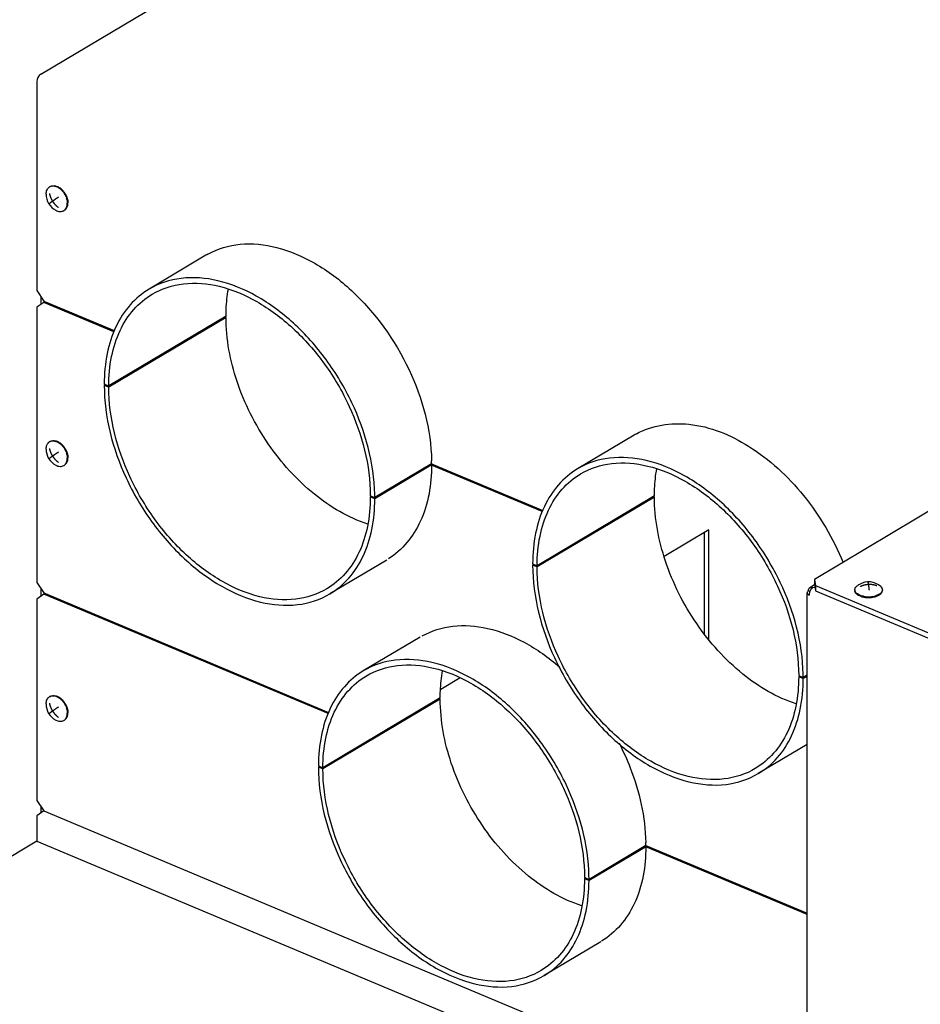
# Model space of a CAD drawing. Header units: millimetres. Extents: x 0 to 12585, y -1 to 8895.
# Tile 29 of 52: x 1371 to 1677, y 7176 to 7511. Entities that reach past the tile are written whole.
import ezdxf

# ---------------------------------------------------------------- set-up
doc = ezdxf.new("R2010")
doc.units = ezdxf.units.MM
doc.header["$LTSCALE"] = 693.825
for name, color, linetype in [('7_ALL_FEATURES', 7, 'CONTINUOUS'), ('ALL_AXIS', 7, 'CONTINUOUS'), ('ALL_COSM_SKETCH', 7, 'CONTINUOUS')]:
    doc.layers.add(name, color=color, linetype=linetype)

msp = doc.modelspace()

# ---------------------------------------------------------------- linework, layer by layer
at = {"layer": '7_ALL_FEATURES', "color": 3, "linetype": 'Continuous'}
for p, q in [((1377.8639, 7492.1568), (1633.6934, 7644.5997)), ((1376.5784, 7489.6587), (1376.5784, 7418.6446)), ((1376.5784, 7418.6446), (1378.8765, 7415.0824)), ((1377.9156, 7416.5719), (1377.9156, 7413.9662)), ((1378.8765, 7415.0824), (1402.8347, 7405.0307)), ((1510.6361, 7359.8027), (1548.3831, 7343.9659)), ((1704.3486, 7358.4438), (1640.7127, 7320.5246)), ((1603.3591, 7301.8856), (1603.3591, 7336.4938)), ((1640.7127, 7320.5246), (1641.0824, 7318.4113)), ((1377.9156, 7317.412), (1377.9156, 7314.8063)), ((1638.1931, 7058.5402), (1638.1931, 7315.973)), ((1640.7926, 7318.6584), (1639.1693, 7317.6911)), ((1640.8975, 7317.7359), (1640.1931, 7317.7051)), ((1641.0824, 7318.4113), (2077.7278, 7135.2168)), ((1378.8765, 7315.4895), (1376.5784, 7313.8556)), ((1376.5784, 7313.8556), (1376.5784, 7245.4396)), ((1475.4789, 7274.96), (1378.8765, 7315.4895)), ((1376.5784, 7245.4396), (1378.8765, 7241.8773)), ((1377.9156, 7243.3668), (1377.9156, 7241.1941)), ((1378.8765, 7241.8773), (1638.1931, 7133.0811)), ((1638.1931, 7206.6932), (1583.4104, 7229.6773))]:
    msp.add_line(p, q, dxfattribs=at)
at = {"layer": '7_ALL_FEATURES', "color": 7, "linetype": 'Continuous'}
for p, q in [((1433.9608, 7430.6298), (1414.6765, 7419.1387)), ((1378.8765, 7414.6494), (1376.5784, 7413.0155)), ((1376.5784, 7413.0155), (1376.5784, 7319.4847)), ((1378.8765, 7414.6494), (1379.3029, 7414.9035)), ((1402.7047, 7404.6523), (1378.8765, 7414.6494)), ((1440.8121, 7409.9838), (1400.9593, 7386.2365)), ((1440.8121, 7409.5508), (1400.9593, 7385.8034)), ((1440.8121, 7409.5508), (1440.3857, 7409.7297)), ((1399.4272, 7386.8792), (1400.9593, 7386.2365)), ((1399.8536, 7386.7003), (1399.4272, 7386.4462)), ((1400.9593, 7385.8034), (1399.4272, 7386.4462)), ((1579.5093, 7369.565), (1560.2249, 7358.0739)), ((1510.6361, 7359.8027), (1491.3525, 7348.312)), ((1511.0626, 7359.6237), (1491.3525, 7347.879)), ((1548.2531, 7343.5875), (1510.6361, 7359.3696)), ((1489.8204, 7348.9548), (1491.3525, 7348.312)), ((1490.2469, 7348.7759), (1489.8204, 7348.5218)), ((1491.3525, 7347.879), (1489.8204, 7348.5218)), ((1586.3605, 7348.919), (1546.5077, 7325.1716)), ((1586.3605, 7348.486), (1546.5077, 7324.7386)), ((1586.3605, 7348.486), (1585.9341, 7348.6649)), ((1604.8912, 7337.4068), (1589.6195, 7328.3067)), ((1604.8912, 7299.9948), (1604.8912, 7337.4068)), ((1495.3861, 7327.1097), (1476.1032, 7315.6195)), ((1544.9756, 7325.8144), (1546.5077, 7325.1716)), ((1545.4021, 7325.6355), (1544.9756, 7325.3814)), ((1546.5077, 7324.7386), (1544.9756, 7325.3814)), ((1376.5784, 7319.4847), (1378.8765, 7315.9225)), ((1640.7127, 7320.5246), (1640.7127, 7318.7925)), ((1378.8765, 7315.9225), (1475.6089, 7275.3384)), ((1379.3029, 7315.7436), (1378.8765, 7315.4895)), ((1639.1846, 7316.3961), (1638.661, 7316.6158)), ((1640.7127, 7318.7925), (1641.0824, 7316.6793)), ((1641.0824, 7318.4113), (1641.0824, 7316.6793)), ((1641.0824, 7316.6793), (2077.7278, 7133.4848)), ((1506.7351, 7300.9375), (1487.4507, 7289.4464)), ((1520.3712, 7287.0432), (1513.7532, 7283.0997)), ((1635.3689, 7287.89), (1636.901, 7287.2472)), ((1635.7953, 7287.711), (1635.3689, 7287.4569)), ((1636.901, 7286.8142), (1635.3689, 7287.4569)), ((1638.1931, 7288.0171), (1636.901, 7287.2472)), ((1638.1931, 7287.5841), (1636.901, 7286.8142)), ((1513.5863, 7280.2915), (1473.7335, 7256.5441)), ((1513.5863, 7279.8585), (1473.7335, 7256.1111)), ((1513.5863, 7279.8585), (1513.1599, 7280.0374)), ((1638.1931, 7264.4114), (1621.6516, 7254.5547)), ((1472.2014, 7257.1869), (1473.7335, 7256.5441)), ((1472.6278, 7257.008), (1472.2014, 7256.7539)), ((1473.7335, 7256.1111), (1472.2014, 7256.7539)), ((1378.8765, 7241.8773), (1376.5784, 7240.2434)), ((1376.5784, 7240.2434), (1376.5784, 7231.5832)), ((1376.5784, 7231.5832), (1189.5272, 7120.1237)), ((1376.5784, 7231.5832), (1638.1931, 7121.8227)), ((1583.4104, 7230.1103), (1564.1267, 7218.6197)), ((1583.8368, 7229.9314), (1564.1267, 7218.1867)), ((1583.4104, 7230.1103), (1638.1931, 7207.1262)), ((1562.5946, 7219.2625), (1564.1267, 7218.6197)), ((1563.0211, 7219.0835), (1562.5946, 7218.8294)), ((1564.1267, 7218.1867), (1562.5946, 7218.8294)), ((1568.1581, 7197.4161), (1548.8774, 7185.9272))]:
    msp.add_line(p, q, dxfattribs=at)
at = {"layer": '7_ALL_FEATURES', "color": 3, "linetype": 'Continuous'}
for centre, radius, start, end in [((1447.4999, 7407.9078), 26.4496, 119.035558, 120.788822), ((1593.0483, 7346.843), 26.4496, 119.035558, 120.788822), ((1451.4787, 7359.8005), 59.1574, 0.002131, 1.011424), ((1638.6702, 7315.968), 0.4766, 179.51687, 189.925774), ((1642.5025, 7315.0191), 3.6113, 158.020534, 165.419469)]:
    msp.add_arc(centre, radius, start, end, dxfattribs=at)
at = {"layer": '7_ALL_FEATURES', "color": 7, "linetype": 'Continuous'}
for centre, radius, start, end in [((1432.0424, 7348.3098), 59.3101, 0.002129, 1.031519), ((1577.5908, 7287.245), 59.3101, 0.002129, 1.031519), ((1524.2529, 7230.1081), 59.1574, 0.002131, 1.011424), ((1504.8166, 7218.6175), 59.3101, 0.002129, 1.031519)]:
    msp.add_arc(centre, radius, start, end, dxfattribs=at)
at = {"layer": '7_ALL_FEATURES', "color": 3, "linetype": 'Continuous'}
msp.add_open_spline([(1377.8639, 7492.1568), (1377.0594, 7491.6774), (1376.5784, 7490.5952), (1376.5784, 7489.6587)], degree=3, dxfattribs=at)
for points, knots in [([(1434.6625, 7431.0332), (1437.9855, 7432.8779), (1445.8835, 7435.1899), (1458.6808, 7433.8161), (1471.6872, 7428.1898), (1488.5026, 7415.4368), (1504.5166, 7393.0808), (1510.4401, 7371.4501), (1510.6269, 7360.8447)], [0, 0, 0, 0, 0.09618999, 0.20137665, 0.31967202, 0.45055074, 0.73155188, 1, 1, 1, 1]), ([(1580.2109, 7369.9684), (1585.5077, 7372.9088), (1599.6182, 7374.9448), (1620.1096, 7366.2502), (1638.2548, 7349.4789), (1647.1384, 7334.4428), (1650.451, 7326.2748)], [0, 0, 0, 0, 0.19917079, 0.43552545, 0.7102224, 1, 1, 1, 1]), ([(1638.661, 7316.6158), (1638.5308, 7316.5382), (1638.3098, 7316.3654), (1638.1946, 7316.0942), (1638.1936, 7315.972)], [0, 0, 0, 0, 0.55373125, 1, 1, 1, 1]), ([(1638.2007, 7315.8859), (1638.2259, 7315.7421), (1638.4359, 7315.4463), (1638.7324, 7315.2804), (1638.9075, 7315.207)], [0, 0, 0, 0, 0.43461972, 1, 1, 1, 1]), ([(1638.661, 7316.6158), (1638.661, 7316.7236), (1638.6798, 7316.933), (1638.74, 7317.1349), (1638.7801, 7317.2275)], [0, 0, 0, 0, 0.51640204, 1, 1, 1, 1]), ([(1638.7801, 7317.2275), (1638.8217, 7317.3238), (1638.9263, 7317.5024), (1639.0832, 7317.64), (1639.1685, 7317.6904)], [0, 0, 0, 0, 0.51449222, 1, 1, 1, 1]), ([(1639.0074, 7315.9282), (1638.9757, 7315.8061), (1638.9271, 7315.5672), (1638.9075, 7315.324), (1638.9075, 7315.207)], [0, 0, 0, 0, 0.51891083, 1, 1, 1, 1]), ([(1639.702, 7317.2778), (1639.5888, 7317.1472), (1639.3803, 7316.8581), (1639.2216, 7316.5391), (1639.1536, 7316.3707)], [0, 0, 0, 0, 0.48761884, 1, 1, 1, 1]), ([(1639.1685, 7317.6904), (1639.3112, 7317.7746), (1639.671, 7317.8593), (1640.0224, 7317.7767), (1640.1931, 7317.7051)], [0, 0, 0, 0, 0.47248306, 1, 1, 1, 1]), ([(1640.1931, 7317.7051), (1640.1048, 7317.6525), (1639.9299, 7317.5207), (1639.7772, 7317.3646), (1639.702, 7317.2778)], [0, 0, 0, 0, 0.47219634, 1, 1, 1, 1]), ([(1583.4104, 7229.6773), (1583.4104, 7223.0962), (1581.4793, 7210.5967), (1573.213, 7200.5007), (1568.4031, 7197.5639)], [0, 0, 0, 0, 0.53869802, 1, 1, 1, 1])]:
    msp.add_open_spline(points, degree=3, knots=knots, dxfattribs=at)
at = {"layer": '7_ALL_FEATURES', "color": 7, "linetype": 'Continuous'}
for points, knots in [([(1491.3429, 7349.3775), (1491.1506, 7360.0809), (1486.6053, 7376.4967), (1475.3179, 7395.3748), (1464.3221, 7407.7582), (1451.8295, 7417.0443), (1438.7007, 7422.5239), (1425.8221, 7423.6454), (1417.9579, 7421.094), (1414.676, 7419.1383)], [0, 0, 0, 0, 0.26883688, 0.41163272, 0.55118695, 0.68173109, 0.79946277, 0.90405755, 1, 1, 1, 1]), ([(1415.6998, 7417.4203), (1418.9012, 7419.328), (1426.5876, 7421.8033), (1439.1638, 7420.6428), (1451.9643, 7415.2045), (1464.1127, 7406.0405), (1474.7576, 7393.8602), (1485.5786, 7375.3834), (1489.8204, 7359.3487), (1489.8204, 7348.9548)], [0, 0, 0, 0, 0.09597438, 0.20073889, 0.3187898, 0.44970234, 0.58952241, 0.73232794, 1, 1, 1, 1]), ([(1414.676, 7419.1383), (1412.2731, 7417.7065), (1407.7937, 7413.942), (1402.9388, 7406.311), (1400.0172, 7397.0578), (1399.4272, 7390.3609), (1399.4272, 7386.8792)], [0, 0, 0, 0, 0.22537371, 0.46243409, 0.71946887, 1, 1, 1, 1]), ([(1400.9593, 7386.2365), (1400.9593, 7389.6021), (1401.5296, 7396.0757), (1404.3539, 7405.0205), (1409.0469, 7412.3971), (1413.377, 7416.0362), (1415.6998, 7417.4203)], [0, 0, 0, 0, 0.28053113, 0.53756591, 0.77462629, 1, 1, 1, 1]), ([(1440.8121, 7409.9838), (1440.8121, 7410.7736), (1440.8763, 7413.8444), (1441.2033, 7416.9119), (1441.6156, 7419.156)], [0, 0, 0, 0, 0.25714439, 1, 1, 1, 1]), ([(1488.9316, 7339.3063), (1482.3554, 7341.446), (1469.4268, 7349.1254), (1454.2045, 7366.1286), (1443.7215, 7386.8907), (1440.8121, 7402.1932), (1440.8121, 7409.5508)], [0, 0, 0, 0, 0.23112685, 0.48974932, 0.75409682, 1, 1, 1, 1]), ([(1399.4272, 7386.4462), (1399.4272, 7375.6939), (1403.8153, 7359.1063), (1415.0093, 7339.9923), (1426.0214, 7327.392), (1438.5887, 7317.9121), (1451.8305, 7312.2862), (1464.8404, 7311.0856), (1472.7919, 7313.6464), (1476.1037, 7315.6199)], [0, 0, 0, 0, 0.26767206, 0.41047759, 0.55029766, 0.6812102, 0.79926111, 0.90402562, 1, 1, 1, 1]), ([(1475.0799, 7317.338), (1471.8785, 7315.4302), (1464.1921, 7312.9549), (1451.6158, 7314.1154), (1438.8154, 7319.5537), (1426.667, 7328.7177), (1416.022, 7340.898), (1405.2011, 7359.3749), (1400.9593, 7375.4095), (1400.9593, 7385.8034)], [0, 0, 0, 0, 0.09597438, 0.20073889, 0.3187898, 0.44970234, 0.58952241, 0.73232794, 1, 1, 1, 1]), ([(1510.6361, 7359.3696), (1510.6361, 7352.8609), (1508.7434, 7340.5063), (1500.689, 7330.4492), (1495.9727, 7327.4699)], [0, 0, 0, 0, 0.53848191, 1, 1, 1, 1]), ([(1636.8913, 7288.3127), (1636.699, 7299.0161), (1632.1538, 7315.4319), (1620.8663, 7334.3099), (1609.8706, 7346.6934), (1597.378, 7355.9795), (1584.2491, 7361.4591), (1571.3706, 7362.5806), (1563.5063, 7360.0292), (1560.2244, 7358.0735)], [0, 0, 0, 0, 0.26883688, 0.41163272, 0.55118695, 0.68173109, 0.79946277, 0.90405755, 1, 1, 1, 1]), ([(1561.2482, 7356.3554), (1564.4497, 7358.2632), (1572.1361, 7360.7385), (1584.7123, 7359.578), (1597.5127, 7354.1397), (1609.6611, 7344.9757), (1620.3061, 7332.7954), (1631.127, 7314.3185), (1635.3689, 7298.2839), (1635.3689, 7287.89)], [0, 0, 0, 0, 0.09597438, 0.20073889, 0.3187898, 0.44970234, 0.58952241, 0.73232794, 1, 1, 1, 1]), ([(1560.2244, 7358.0735), (1557.8216, 7356.6417), (1553.3421, 7352.8772), (1548.4873, 7345.2462), (1545.5657, 7335.993), (1544.9756, 7329.2961), (1544.9756, 7325.8144)], [0, 0, 0, 0, 0.22537371, 0.46243409, 0.71946887, 1, 1, 1, 1]), ([(1546.5077, 7325.1716), (1546.5077, 7328.5372), (1547.0781, 7335.0109), (1549.9023, 7343.9557), (1554.5953, 7351.3323), (1558.9255, 7354.9713), (1561.2482, 7356.3554)], [0, 0, 0, 0, 0.28053113, 0.53756591, 0.77462629, 1, 1, 1, 1]), ([(1586.3605, 7348.919), (1586.3605, 7349.7088), (1586.4247, 7352.7796), (1586.7518, 7355.8471), (1587.164, 7358.0912)], [0, 0, 0, 0, 0.25714439, 1, 1, 1, 1]), ([(1489.8204, 7348.5218), (1489.8204, 7345.1562), (1489.25, 7338.6825), (1486.4258, 7329.7377), (1481.7328, 7322.3611), (1477.4027, 7318.7221), (1475.0799, 7317.338)], [0, 0, 0, 0, 0.28053113, 0.53756591, 0.77462629, 1, 1, 1, 1]), ([(1476.1037, 7315.6199), (1478.5065, 7317.0517), (1482.986, 7320.8162), (1487.8408, 7328.4472), (1490.7625, 7337.7004), (1491.3525, 7344.3973), (1491.3525, 7347.879)], [0, 0, 0, 0, 0.22537371, 0.46243409, 0.71946887, 1, 1, 1, 1]), ([(1634.4801, 7278.2415), (1627.9039, 7280.3812), (1614.9752, 7288.0606), (1599.7529, 7305.0638), (1589.2699, 7325.8259), (1586.3605, 7341.1284), (1586.3605, 7348.486)], [0, 0, 0, 0, 0.23112685, 0.48974932, 0.75409682, 1, 1, 1, 1]), ([(1544.9756, 7325.3814), (1544.9756, 7314.6291), (1549.3637, 7298.0415), (1560.5578, 7278.9275), (1571.5698, 7266.3272), (1584.1371, 7256.8472), (1597.379, 7251.2214), (1610.3889, 7250.0208), (1618.3403, 7252.5815), (1621.6522, 7254.5551)], [0, 0, 0, 0, 0.26767206, 0.41047759, 0.55029766, 0.6812102, 0.79926111, 0.90402562, 1, 1, 1, 1]), ([(1620.6284, 7256.2731), (1617.4269, 7254.3654), (1609.7405, 7251.8901), (1597.1643, 7253.0506), (1584.3639, 7258.4889), (1572.2154, 7267.6529), (1561.5705, 7279.8332), (1550.7495, 7298.31), (1546.5077, 7314.3447), (1546.5077, 7324.7386)], [0, 0, 0, 0, 0.09597438, 0.20073889, 0.3187898, 0.44970234, 0.58952241, 0.73232794, 1, 1, 1, 1]), ([(1507.4367, 7301.3409), (1510.6154, 7303.1055), (1518.1045, 7305.3804), (1530.2887, 7304.3682), (1542.7523, 7299.4158), (1550.4266, 7293.9978), (1554.1329, 7290.8103)], [0, 0, 0, 0, 0.215157, 0.4490292, 0.71070666, 1, 1, 1, 1]), ([(1564.1171, 7219.6852), (1563.9248, 7230.3886), (1559.3796, 7246.8044), (1548.0921, 7265.6824), (1537.0964, 7278.0659), (1524.6037, 7287.352), (1511.4749, 7292.8316), (1498.5963, 7293.9531), (1490.7321, 7291.4017), (1487.4502, 7289.446)], [0, 0, 0, 0, 0.26883688, 0.41163272, 0.55118695, 0.68173109, 0.79946277, 0.90405755, 1, 1, 1, 1]), ([(1487.4502, 7289.446), (1485.0474, 7288.0142), (1480.5679, 7284.2497), (1475.7131, 7276.6187), (1472.7914, 7267.3655), (1472.2014, 7260.6686), (1472.2014, 7257.1869)], [0, 0, 0, 0, 0.22537371, 0.46243409, 0.71946887, 1, 1, 1, 1]), ([(1488.474, 7287.7279), (1491.6754, 7289.6357), (1499.3618, 7292.111), (1511.9381, 7290.9505), (1524.7385, 7285.5122), (1536.8869, 7276.3482), (1547.5319, 7264.1679), (1558.3528, 7245.6911), (1562.5946, 7229.6564), (1562.5946, 7219.2625)], [0, 0, 0, 0, 0.09597438, 0.20073889, 0.3187898, 0.44970234, 0.58952241, 0.73232794, 1, 1, 1, 1]), ([(1513.5863, 7280.2915), (1513.5863, 7281.0813), (1513.6505, 7284.1521), (1513.9776, 7287.2196), (1514.3898, 7289.4637)], [0, 0, 0, 0, 0.25714439, 1, 1, 1, 1]), ([(1473.7335, 7256.5441), (1473.7335, 7259.9097), (1474.3039, 7266.3834), (1477.1281, 7275.3282), (1481.8211, 7282.7048), (1486.1512, 7286.3438), (1488.474, 7287.7279)], [0, 0, 0, 0, 0.28053113, 0.53756591, 0.77462629, 1, 1, 1, 1]), ([(1635.3689, 7287.4569), (1635.3689, 7284.0914), (1634.7985, 7277.6177), (1631.9742, 7268.6729), (1627.2813, 7261.2963), (1622.9511, 7257.6573), (1620.6284, 7256.2731)], [0, 0, 0, 0, 0.28053113, 0.53756591, 0.77462629, 1, 1, 1, 1]), ([(1621.6522, 7254.5551), (1624.055, 7255.9869), (1628.5345, 7259.7514), (1633.3893, 7267.3824), (1636.3109, 7276.6356), (1636.901, 7283.3325), (1636.901, 7286.8142)], [0, 0, 0, 0, 0.22537371, 0.46243409, 0.71946887, 1, 1, 1, 1]), ([(1561.7058, 7209.614), (1555.1297, 7211.7537), (1542.201, 7219.4331), (1526.9787, 7236.4363), (1516.4957, 7257.1984), (1513.5863, 7272.5009), (1513.5863, 7279.8585)], [0, 0, 0, 0, 0.23112685, 0.48974932, 0.75409682, 1, 1, 1, 1]), ([(1574.3767, 7264.8361), (1575.7759, 7262.1144), (1580.5774, 7251.4751), (1583.2493, 7239.7684), (1583.4011, 7231.1524)], [0, 0, 0, 0, 0.26206496, 1, 1, 1, 1]), ([(1472.2014, 7256.7539), (1472.2014, 7246.0016), (1476.5895, 7229.414), (1487.7836, 7210.3), (1498.7956, 7197.6997), (1511.3629, 7188.2197), (1524.6047, 7182.5939), (1537.6146, 7181.3933), (1545.5661, 7183.954), (1548.8779, 7185.9276)], [0, 0, 0, 0, 0.26767206, 0.41047759, 0.55029766, 0.6812102, 0.79926111, 0.90402562, 1, 1, 1, 1]), ([(1547.8541, 7187.6457), (1544.6527, 7185.7379), (1536.9663, 7183.2626), (1524.3901, 7184.4231), (1511.5896, 7189.8614), (1499.4412, 7199.0254), (1488.7963, 7211.2057), (1477.9753, 7229.6825), (1473.7335, 7245.7172), (1473.7335, 7256.1111)], [0, 0, 0, 0, 0.09597438, 0.20073889, 0.3187898, 0.44970234, 0.58952241, 0.73232794, 1, 1, 1, 1]), ([(1562.5946, 7218.8294), (1562.5946, 7215.4639), (1562.0243, 7208.9902), (1559.2, 7200.0454), (1554.507, 7192.6688), (1550.1769, 7189.0298), (1547.8541, 7187.6457)], [0, 0, 0, 0, 0.28053113, 0.53756591, 0.77462629, 1, 1, 1, 1]), ([(1548.8779, 7185.9276), (1551.2808, 7187.3594), (1555.7602, 7191.1239), (1560.6151, 7198.7549), (1563.5367, 7208.0081), (1564.1267, 7214.705), (1564.1267, 7218.1867)], [0, 0, 0, 0, 0.22537371, 0.46243409, 0.71946887, 1, 1, 1, 1])]:
    msp.add_open_spline(points, degree=3, knots=knots, dxfattribs=at)
at = {"layer": 'ALL_AXIS', "color": 7, "linetype": 'Continuous'}
for p, q in [((1380.8815, 7453.8872), (1381.0669, 7453.9977)), ((1385.6932, 7445.8121), (1385.8786, 7445.9226)), ((1380.8815, 7367.2846), (1381.0669, 7367.3951)), ((1385.6932, 7359.2095), (1385.8786, 7359.32)), ((1654.4242, 7316.966), (1654.4242, 7316.7162)), ((1663.8242, 7316.966), (1663.8242, 7316.7162)), ((1380.8815, 7280.6821), (1381.0669, 7280.7926)), ((1385.6932, 7272.607), (1385.8786, 7272.7175))]:
    msp.add_line(p, q, dxfattribs=at)
for centre, radius, start, end in [((1381.9443, 7452.103), 2.0768, 114.837903, 120.783308), ((1381.9488, 7452.0935), 2.0873, 114.128724, 114.839506), ((1380.8837, 7448.7819), 5.6888, 48.631758, 54.103976), ((1380.6923, 7448.5572), 5.9839, 48.400435, 48.677549), ((1380.6544, 7448.5147), 6.041, 47.609418, 48.39958), ((1380.6721, 7448.4438), 6.2879, 42.971403, 48.093834), ((1385.7869, 7451.339), 6.1001, 179.210645, 242.366827), ((1380.4809, 7448.2608), 6.5526, 42.099968, 43.002117), ((1380.3314, 7448.1281), 6.7525, 37.832557, 42.085311), ((1380.6486, 7448.1153), 6.2593, 13.797571, 17.636059), ((1384.6321, 7447.5928), 2.0729, 300.791267, 305.411885), ((1384.6272, 7447.5996), 2.0813, 305.411972, 306.693917), ((1381.9443, 7365.5005), 2.0768, 114.837903, 120.783308), ((1381.9488, 7365.491), 2.0873, 114.128724, 114.839506), ((1380.8837, 7362.1793), 5.6888, 48.631758, 54.103976), ((1380.6923, 7361.9547), 5.9839, 48.400435, 48.677549), ((1380.6544, 7361.9121), 6.041, 47.609418, 48.39958), ((1380.6721, 7361.8412), 6.2879, 42.971403, 48.093834), ((1380.4809, 7361.6583), 6.5526, 42.099968, 43.002117), ((1380.3314, 7361.5255), 6.7525, 37.832557, 42.085311), ((1385.7869, 7364.7364), 6.1001, 179.210645, 242.366827), ((1380.6486, 7361.5128), 6.2593, 13.797571, 17.636059), ((1384.6321, 7360.9902), 2.0729, 300.791267, 305.411885), ((1384.6272, 7360.9971), 2.0813, 305.411972, 306.693917), ((1659.1242, 7313.5985), 6.1, 47.397205, 120.789706), ((1655.615, 7316.9668), 1.1908, 180.037319, 189.942168), ((1655.6456, 7316.9718), 1.2218, 189.926955, 191.656352), ((1659.1339, 7313.5855), 6.1161, 120.805384, 132.587171), ((1662.6276, 7316.9673), 1.1967, 348.23596, 359.939121), ((1658.7324, 7321.4554), 7.0517, 252.389318, 256.931766), ((1658.9861, 7322.5558), 8.181, 256.94335, 262.559051), ((1659.0662, 7323.3193), 8.7007, 259.983627, 265.001209), ((1659.0897, 7323.2819), 8.9143, 262.502885, 264.969417), ((1659.1241, 7323.9457), 9.3297, 264.98192, 272.51689), ((1659.1198, 7323.6287), 9.2624, 264.972305, 268.759047), ((1659.1242, 7323.7486), 9.3824, 268.7479, 272.502249), ((1659.1554, 7323.5158), 8.8989, 272.437107, 279.756723), ((1659.1365, 7323.5103), 9.1438, 272.490931, 276.310386), ((1659.1752, 7323.1451), 8.7766, 276.321313, 277.990559), ((1659.2111, 7322.8884), 8.5173, 277.991163, 279.357913), ((1659.331, 7322.2106), 7.8291, 279.298914, 284.524389), ((1659.2578, 7322.8571), 8.2324, 279.831352, 280.31353), ((1659.3542, 7322.3597), 7.7257, 280.270669, 284.544743), ((1659.5866, 7321.2121), 6.7984, 284.54941, 288.343976), ((1381.9443, 7278.8979), 2.0768, 114.837903, 120.783308), ((1381.9488, 7278.8884), 2.0873, 114.128724, 114.839506), ((1380.8837, 7275.5768), 5.6888, 48.631758, 54.103976), ((1380.6923, 7275.3522), 5.9839, 48.400435, 48.677549), ((1380.6544, 7275.3096), 6.041, 47.609418, 48.39958), ((1380.6721, 7275.2387), 6.2879, 42.971403, 48.093834), ((1380.4809, 7275.0557), 6.5526, 42.099968, 43.002117), ((1380.3314, 7274.923), 6.7525, 37.832557, 42.085311), ((1385.7869, 7278.1339), 6.1001, 179.210645, 242.366827), ((1380.6486, 7274.9102), 6.2593, 13.797571, 17.636059), ((1384.6321, 7274.3877), 2.0729, 300.791267, 305.411885), ((1384.6272, 7274.3945), 2.0813, 305.411972, 306.693917)]:
    msp.add_arc(centre, radius, start, end, dxfattribs=at)
for points, knots in [([(1379.6874, 7451.423), (1379.6944, 7451.9305), (1379.8576, 7452.894), (1380.5069, 7453.664), (1380.8815, 7453.8872)], [0, 0, 0, 0, 0.53787098, 1, 1, 1, 1]), ([(1381.0668, 7453.9976), (1381.3216, 7454.1494), (1381.9309, 7454.3486), (1382.9295, 7454.2667), (1383.9488, 7453.849), (1384.5722, 7453.3922), (1384.8719, 7453.1235)], [0, 0, 0, 0, 0.21412138, 0.44725535, 0.70938423, 1, 1, 1, 1]), ([(1381.0956, 7453.9984), (1381.5506, 7454.2022), (1382.7279, 7454.2615), (1383.7338, 7453.741), (1384.2192, 7453.3903)], [0, 0, 0, 0, 0.45432361, 1, 1, 1, 1]), ([(1384.7271, 7452.9763), (1384.831, 7452.8815), (1385.2415, 7452.4798), (1385.5982, 7452.0239), (1385.8332, 7451.6597)], [0, 0, 0, 0, 0.24500104, 1, 1, 1, 1]), ([(1385.6645, 7452.2697), (1385.884, 7451.9874), (1386.638, 7450.8451), (1387.0732, 7449.4619), (1387.0732, 7448.4496)], [0, 0, 0, 0, 0.26103406, 1, 1, 1, 1]), ([(1386.7273, 7449.6081), (1386.7536, 7449.5009), (1386.8439, 7449.0836), (1386.8878, 7448.6556), (1386.8878, 7448.3391)], [0, 0, 0, 0, 0.25862854, 1, 1, 1, 1]), ([(1385.8709, 7445.9308), (1386.2032, 7446.1784), (1386.7543, 7446.9467), (1386.8878, 7447.858), (1386.8878, 7448.3391)], [0, 0, 0, 0, 0.46281187, 1, 1, 1, 1]), ([(1385.8787, 7445.9226), (1386.2606, 7446.1502), (1386.9198, 7446.943), (1387.0732, 7447.9301), (1387.0732, 7448.4496)], [0, 0, 0, 0, 0.46115496, 1, 1, 1, 1]), ([(1382.9577, 7445.9347), (1383.4074, 7445.6993), (1384.3324, 7445.3843), (1385.3186, 7445.5889), (1385.6932, 7445.8121)], [0, 0, 0, 0, 0.53786537, 1, 1, 1, 1]), ([(1379.6874, 7364.8205), (1379.6944, 7365.328), (1379.8576, 7366.2914), (1380.5069, 7367.0614), (1380.8815, 7367.2846)], [0, 0, 0, 0, 0.53787098, 1, 1, 1, 1]), ([(1381.0668, 7367.3951), (1381.3216, 7367.5469), (1381.9309, 7367.746), (1382.9295, 7367.6641), (1383.9488, 7367.2465), (1384.5722, 7366.7896), (1384.8719, 7366.521)], [0, 0, 0, 0, 0.21412138, 0.44725535, 0.70938423, 1, 1, 1, 1]), ([(1381.0956, 7367.3959), (1381.5506, 7367.5997), (1382.7279, 7367.659), (1383.7338, 7367.1385), (1384.2192, 7366.7878)], [0, 0, 0, 0, 0.45432361, 1, 1, 1, 1]), ([(1384.7271, 7366.3738), (1384.831, 7366.2789), (1385.2415, 7365.8773), (1385.5982, 7365.4213), (1385.8332, 7365.0571)], [0, 0, 0, 0, 0.24500104, 1, 1, 1, 1]), ([(1385.6645, 7365.6672), (1385.884, 7365.3848), (1386.638, 7364.2426), (1387.0732, 7362.8594), (1387.0732, 7361.847)], [0, 0, 0, 0, 0.26103406, 1, 1, 1, 1]), ([(1386.7273, 7363.0056), (1386.7536, 7362.8983), (1386.8439, 7362.4811), (1386.8878, 7362.0531), (1386.8878, 7361.7365)], [0, 0, 0, 0, 0.25862854, 1, 1, 1, 1]), ([(1382.9577, 7359.3321), (1383.4074, 7359.0968), (1384.3324, 7358.7818), (1385.3186, 7358.9863), (1385.6932, 7359.2095)], [0, 0, 0, 0, 0.53786537, 1, 1, 1, 1]), ([(1385.8709, 7359.3282), (1386.2032, 7359.5759), (1386.7543, 7360.3442), (1386.8878, 7361.2555), (1386.8878, 7361.7365)], [0, 0, 0, 0, 0.46281187, 1, 1, 1, 1]), ([(1385.8787, 7359.3201), (1386.2606, 7359.5476), (1386.9198, 7360.3405), (1387.0732, 7361.3275), (1387.0732, 7361.847)], [0, 0, 0, 0, 0.46115496, 1, 1, 1, 1]), ([(1654.4242, 7316.966), (1654.4242, 7317.165), (1654.5421, 7317.5973), (1654.8257, 7317.9327), (1654.9951, 7318.0885)], [0, 0, 0, 0, 0.46371587, 1, 1, 1, 1]), ([(1656.5989, 7314.7342), (1656.2877, 7314.8334), (1655.7217, 7315.0603), (1655.0157, 7315.5259), (1654.5446, 7316.0793), (1654.4242, 7316.5157), (1654.4242, 7316.7163)], [0, 0, 0, 0, 0.31434605, 0.58334996, 0.80697391, 1, 1, 1, 1]), ([(1656.5989, 7314.984), (1656.3175, 7315.0737), (1655.4614, 7315.4032), (1654.5794, 7316.0928), (1654.449, 7316.725)], [0, 0, 0, 0, 0.3138967, 1, 1, 1, 1]), ([(1662.7246, 7315.4555), (1662.8668, 7315.5402), (1663.328, 7315.852), (1663.7185, 7316.3352), (1663.7991, 7316.7233)], [0, 0, 0, 0, 0.29458429, 1, 1, 1, 1]), ([(1662.7246, 7315.2057), (1663.0338, 7315.3899), (1663.5613, 7315.7895), (1663.8242, 7316.4321), (1663.8242, 7316.7161)], [0, 0, 0, 0, 0.55885028, 1, 1, 1, 1]), ([(1663.8242, 7316.966), (1663.8242, 7317.165), (1663.7064, 7317.5973), (1663.4228, 7317.9327), (1663.2534, 7318.0885)], [0, 0, 0, 0, 0.46371239, 1, 1, 1, 1]), ([(1657.5529, 7314.7512), (1657.47, 7314.7659), (1657.1485, 7314.8281), (1656.8307, 7314.9102), (1656.5989, 7314.984)], [0, 0, 0, 0, 0.25713184, 1, 1, 1, 1]), ([(1662.2995, 7315.2334), (1662.2225, 7315.1981), (1661.8958, 7315.0584), (1661.5563, 7314.9497), (1661.2944, 7314.8815)], [0, 0, 0, 0, 0.23836732, 1, 1, 1, 1]), ([(1379.6874, 7278.2179), (1379.6944, 7278.7254), (1379.8576, 7279.6889), (1380.5069, 7280.4589), (1380.8815, 7280.6821)], [0, 0, 0, 0, 0.53787098, 1, 1, 1, 1]), ([(1381.0668, 7280.7925), (1381.3216, 7280.9444), (1381.9309, 7281.1435), (1382.9295, 7281.0616), (1383.9488, 7280.644), (1384.5722, 7280.1871), (1384.8719, 7279.9184)], [0, 0, 0, 0, 0.21412138, 0.44725535, 0.70938423, 1, 1, 1, 1]), ([(1381.0956, 7280.7933), (1381.5506, 7280.9971), (1382.7279, 7281.0565), (1383.7338, 7280.5359), (1384.2192, 7280.1852)], [0, 0, 0, 0, 0.45432361, 1, 1, 1, 1]), ([(1384.7271, 7279.7712), (1384.831, 7279.6764), (1385.2415, 7279.2748), (1385.5982, 7278.8188), (1385.8332, 7278.4546)], [0, 0, 0, 0, 0.24500104, 1, 1, 1, 1]), ([(1385.6645, 7279.0647), (1385.884, 7278.7823), (1386.638, 7277.6401), (1387.0732, 7276.2568), (1387.0732, 7275.2445)], [0, 0, 0, 0, 0.26103406, 1, 1, 1, 1]), ([(1386.7273, 7276.403), (1386.7536, 7276.2958), (1386.8439, 7275.8785), (1386.8878, 7275.4505), (1386.8878, 7275.134)], [0, 0, 0, 0, 0.25862854, 1, 1, 1, 1]), ([(1382.9577, 7272.7296), (1383.4074, 7272.4942), (1384.3324, 7272.1792), (1385.3186, 7272.3838), (1385.6932, 7272.607)], [0, 0, 0, 0, 0.53786537, 1, 1, 1, 1]), ([(1385.8709, 7272.7257), (1386.2032, 7272.9733), (1386.7543, 7273.7416), (1386.8878, 7274.6529), (1386.8878, 7275.134)], [0, 0, 0, 0, 0.46281187, 1, 1, 1, 1]), ([(1385.8787, 7272.7175), (1386.2606, 7272.9451), (1386.9198, 7273.738), (1387.0732, 7274.725), (1387.0732, 7275.2445)], [0, 0, 0, 0, 0.46115496, 1, 1, 1, 1])]:
    msp.add_open_spline(points, degree=3, knots=knots, dxfattribs=at)
for points in [[(1385.8332, 7451.6597), (1386.1627, 7451.1489), (1386.4297, 7450.591), (1386.6137, 7450.0117)], [(1385.8332, 7365.0571), (1386.1627, 7364.5464), (1386.4297, 7363.9885), (1386.6137, 7363.4092)], [(1662.2995, 7314.9836), (1662.1129, 7314.8981), (1661.9209, 7314.8239), (1661.7262, 7314.7592)], [(1662.7246, 7315.4555), (1662.5873, 7315.3736), (1662.4448, 7315.3), (1662.2995, 7315.2334)], [(1662.7246, 7315.2057), (1662.5873, 7315.1238), (1662.4448, 7315.0502), (1662.2995, 7314.9836)], [(1385.8332, 7278.4546), (1386.1627, 7277.9438), (1386.4297, 7277.3859), (1386.6137, 7276.8066)]]:
    msp.add_open_spline(points, degree=3, dxfattribs=at)
at = {"layer": 'ALL_COSM_SKETCH', "color": 7, "linetype": 'Continuous'}
for points, knots in [([(1380.7824, 7451.635), (1380.795, 7451.581), (1380.82, 7451.473), (1380.8517, 7451.3377), (1380.8731, 7451.2435), (1380.8866, 7451.189), (1380.9044, 7451.1322), (1380.9253, 7451.062), (1380.9593, 7450.9491), (1380.9896, 7450.8506), (1381.0141, 7450.7659), (1381.0341, 7450.7099), (1381.0711, 7450.6122), (1381.1126, 7450.5004), (1381.1489, 7450.4026), (1381.17, 7450.3467), (1381.1846, 7450.3046), (1381.2041, 7450.2635), (1381.2283, 7450.2084), (1381.2714, 7450.1121), (1381.3206, 7450.002), (1381.3631, 7449.9055), (1381.3883, 7449.8507), (1381.4314, 7449.7702), (1381.48, 7449.6757), (1381.5361, 7449.568), (1381.5716, 7449.5007), (1381.5988, 7449.4468), (1381.6304, 7449.393), (1381.6877, 7449.2987), (1381.7684, 7449.1641), (1381.8334, 7449.0564), (1381.8658, 7449.0026)], [0, 0, 0, 0, 0.0625, 0.125, 0.15625, 0.171875, 0.1875, 0.21875, 0.25, 0.3125, 0.328125, 0.34375, 0.375, 0.4375, 0.46875, 0.484375, 0.5, 0.515625, 0.53125, 0.5625, 0.625, 0.65625, 0.671875, 0.6875, 0.75, 0.78125, 0.8125, 0.828125, 0.84375, 0.875, 0.9375, 1, 1, 1, 1]), ([(1383.8375, 7450.3532), (1383.7479, 7450.2933), (1383.6137, 7450.2035), (1383.4345, 7450.0833), (1383.2995, 7449.992), (1383.1867, 7449.9159), (1383.0976, 7449.8556), (1383.0128, 7449.7978), (1382.9266, 7449.7391), (1382.8415, 7449.681), (1382.7759, 7449.6365), (1382.7166, 7449.5955), (1382.6353, 7449.5396), (1382.5549, 7449.4842), (1382.4838, 7449.4353), (1382.4439, 7449.4078), (1382.3881, 7449.3688), (1382.3028, 7449.3095), (1382.2083, 7449.2437), (1382.1336, 7449.1916), (1382.0628, 7449.1415), (1381.973, 7449.0782), (1381.9016, 7449.0278), (1381.8658, 7449.0026)], [0, 0, 0, 0, 0.125, 0.1875, 0.25, 0.3125, 0.34375, 0.375, 0.4375, 0.46875, 0.5, 0.53125, 0.5625, 0.625, 0.65625, 0.671875, 0.6875, 0.75, 0.8125, 0.84375, 0.875, 0.9375, 1, 1, 1, 1]), ([(1381.8658, 7449.0026), (1381.8053, 7448.9592), (1381.7303, 7448.9054), (1381.6385, 7448.8398), (1381.5811, 7448.798), (1381.5248, 7448.7569), (1381.4679, 7448.7155), (1381.4328, 7448.6898), (1381.4038, 7448.6687), (1381.3783, 7448.6498), (1381.3353, 7448.6176), (1381.2856, 7448.5805), (1381.2421, 7448.548), (1381.2176, 7448.5297), (1381.198, 7448.5152), (1381.1831, 7448.5036), (1381.1617, 7448.4872), (1381.125, 7448.4588), (1381.0829, 7448.4264), (1381.0455, 7448.3977), (1381.0251, 7448.3819), (1381.0086, 7448.3685), (1380.9866, 7448.351), (1380.9609, 7448.3303), (1380.9348, 7448.3094), (1380.9136, 7448.2923), (1380.8956, 7448.278), (1380.8812, 7448.2658), (1380.8578, 7448.2456), (1380.8233, 7448.2162), (1380.7961, 7448.1929), (1380.7824, 7448.1812)], [0, 0, 0, 0, 0.125, 0.15625, 0.1875, 0.25, 0.28125, 0.3125, 0.328125, 0.34375, 0.375, 0.4375, 0.46875, 0.484375, 0.5, 0.515625, 0.53125, 0.5625, 0.625, 0.65625, 0.671875, 0.6875, 0.71875, 0.75, 0.78125, 0.8125, 0.828125, 0.84375, 0.875, 0.9375, 1, 1, 1, 1]), ([(1381.8658, 7449.0026), (1381.8989, 7448.9543), (1381.9651, 7448.8578), (1382.0482, 7448.7371), (1382.1057, 7448.6527), (1382.1397, 7448.6044), (1382.1781, 7448.5561), (1382.2245, 7448.4957), (1382.2809, 7448.4233), (1382.3371, 7448.3508), (1382.3843, 7448.2907), (1382.4212, 7448.2419), (1382.4609, 7448.1956), (1382.5316, 7448.1157), (1382.612, 7448.0241), (1382.6822, 7447.9438), (1382.7227, 7447.8982), (1382.7522, 7447.8631), (1382.7848, 7447.8316), (1382.8273, 7447.7884), (1382.902, 7447.7133), (1382.9874, 7447.6274), (1383.0618, 7447.5518), (1383.1049, 7447.5094), (1383.1727, 7447.4503), (1383.2509, 7447.38), (1383.3405, 7447.3001), (1383.3968, 7447.2504), (1383.441, 7447.21), (1383.4884, 7447.172), (1383.573, 7447.1064), (1383.6931, 7447.0122), (1383.7894, 7446.9371), (1383.8375, 7446.8994)], [0, 0, 0, 0, 0.0625, 0.125, 0.15625, 0.171875, 0.1875, 0.21875, 0.25, 0.28125, 0.3125, 0.328125, 0.34375, 0.375, 0.4375, 0.46875, 0.484375, 0.5, 0.515625, 0.53125, 0.5625, 0.625, 0.65625, 0.671875, 0.6875, 0.75, 0.78125, 0.8125, 0.828125, 0.84375, 0.875, 0.9375, 1, 1, 1, 1]), ([(1380.7824, 7365.0324), (1380.795, 7364.9784), (1380.82, 7364.8704), (1380.8517, 7364.7352), (1380.8731, 7364.6409), (1380.8866, 7364.5865), (1380.9044, 7364.5296), (1380.9253, 7364.4594), (1380.9593, 7364.3466), (1380.9896, 7364.2481), (1381.0141, 7364.1634), (1381.0341, 7364.1074), (1381.0711, 7364.0097), (1381.1126, 7363.8979), (1381.1489, 7363.8), (1381.17, 7363.7442), (1381.1846, 7363.7021), (1381.2041, 7363.661), (1381.2283, 7363.6059), (1381.2714, 7363.5095), (1381.3206, 7363.3995), (1381.3631, 7363.303), (1381.3883, 7363.2482), (1381.4314, 7363.1677), (1381.48, 7363.0732), (1381.5361, 7362.9655), (1381.5716, 7362.8981), (1381.5988, 7362.8443), (1381.6304, 7362.7904), (1381.6877, 7362.6962), (1381.7684, 7362.5616), (1381.8334, 7362.4539), (1381.8658, 7362.4)], [0, 0, 0, 0, 0.0625, 0.125, 0.15625, 0.171875, 0.1875, 0.21875, 0.25, 0.3125, 0.328125, 0.34375, 0.375, 0.4375, 0.46875, 0.484375, 0.5, 0.515625, 0.53125, 0.5625, 0.625, 0.65625, 0.671875, 0.6875, 0.75, 0.78125, 0.8125, 0.828125, 0.84375, 0.875, 0.9375, 1, 1, 1, 1]), ([(1383.8375, 7363.7507), (1383.7479, 7363.6907), (1383.6137, 7363.601), (1383.4345, 7363.4807), (1383.2995, 7363.3895), (1383.1867, 7363.3134), (1383.0976, 7363.2531), (1383.0128, 7363.1952), (1382.9266, 7363.1365), (1382.8415, 7363.0785), (1382.7759, 7363.0339), (1382.7166, 7362.993), (1382.6353, 7362.9371), (1382.5549, 7362.8817), (1382.4838, 7362.8328), (1382.4439, 7362.8053), (1382.3881, 7362.7663), (1382.3028, 7362.7069), (1382.2083, 7362.6412), (1382.1336, 7362.589), (1382.0628, 7362.539), (1381.973, 7362.4757), (1381.9016, 7362.4253), (1381.8658, 7362.4)], [0, 0, 0, 0, 0.125, 0.1875, 0.25, 0.3125, 0.34375, 0.375, 0.4375, 0.46875, 0.5, 0.53125, 0.5625, 0.625, 0.65625, 0.671875, 0.6875, 0.75, 0.8125, 0.84375, 0.875, 0.9375, 1, 1, 1, 1]), ([(1381.8658, 7362.4), (1381.8053, 7362.3567), (1381.7303, 7362.3028), (1381.6385, 7362.2373), (1381.5811, 7362.1955), (1381.5248, 7362.1544), (1381.4679, 7362.1129), (1381.4328, 7362.0873), (1381.4038, 7362.0662), (1381.3783, 7362.0472), (1381.3353, 7362.0151), (1381.2856, 7361.978), (1381.2421, 7361.9455), (1381.2176, 7361.9271), (1381.198, 7361.9126), (1381.1831, 7361.9011), (1381.1617, 7361.8846), (1381.125, 7361.8563), (1381.0829, 7361.8239), (1381.0455, 7361.7952), (1381.0251, 7361.7794), (1381.0086, 7361.766), (1380.9866, 7361.7484), (1380.9609, 7361.7277), (1380.9348, 7361.7068), (1380.9136, 7361.6897), (1380.8956, 7361.6754), (1380.8812, 7361.6633), (1380.8578, 7361.6431), (1380.8233, 7361.6137), (1380.7961, 7361.5903), (1380.7824, 7361.5787)], [0, 0, 0, 0, 0.125, 0.15625, 0.1875, 0.25, 0.28125, 0.3125, 0.328125, 0.34375, 0.375, 0.4375, 0.46875, 0.484375, 0.5, 0.515625, 0.53125, 0.5625, 0.625, 0.65625, 0.671875, 0.6875, 0.71875, 0.75, 0.78125, 0.8125, 0.828125, 0.84375, 0.875, 0.9375, 1, 1, 1, 1]), ([(1381.8658, 7362.4), (1381.8989, 7362.3518), (1381.9651, 7362.2552), (1382.0482, 7362.1346), (1382.1057, 7362.0502), (1382.1397, 7362.0019), (1382.1781, 7361.9536), (1382.2245, 7361.8932), (1382.2809, 7361.8208), (1382.3371, 7361.7482), (1382.3843, 7361.6881), (1382.4212, 7361.6393), (1382.4609, 7361.593), (1382.5316, 7361.5132), (1382.612, 7361.4215), (1382.6822, 7361.3412), (1382.7227, 7361.2957), (1382.7522, 7361.2606), (1382.7848, 7361.2291), (1382.8273, 7361.1858), (1382.902, 7361.1107), (1382.9874, 7361.0248), (1383.0618, 7360.9492), (1383.1049, 7360.9068), (1383.1727, 7360.8478), (1383.2509, 7360.7774), (1383.3405, 7360.6976), (1383.3968, 7360.6479), (1383.441, 7360.6075), (1383.4884, 7360.5694), (1383.573, 7360.5039), (1383.6931, 7360.4097), (1383.7894, 7360.3345), (1383.8375, 7360.2969)], [0, 0, 0, 0, 0.0625, 0.125, 0.15625, 0.171875, 0.1875, 0.21875, 0.25, 0.28125, 0.3125, 0.328125, 0.34375, 0.375, 0.4375, 0.46875, 0.484375, 0.5, 0.515625, 0.53125, 0.5625, 0.625, 0.65625, 0.671875, 0.6875, 0.75, 0.78125, 0.8125, 0.828125, 0.84375, 0.875, 0.9375, 1, 1, 1, 1]), ([(1659.1242, 7318.8813), (1659.1191, 7318.9085), (1659.1089, 7318.9629), (1659.0962, 7319.0307), (1659.0873, 7319.0786), (1659.0821, 7319.1052), (1659.0741, 7319.1405), (1659.0649, 7319.1831), (1659.0543, 7319.2314), (1659.0477, 7319.2611), (1659.0424, 7319.2861), (1659.0371, 7319.3065), (1659.028, 7319.3401), (1659.0175, 7319.3793), (1659.0084, 7319.4136), (1659.0031, 7319.4327), (1658.9992, 7319.4486), (1658.9954, 7319.4584), (1658.9902, 7319.4736), (1658.9813, 7319.4993), (1658.971, 7319.5288), (1658.962, 7319.5552), (1658.9569, 7319.5691), (1658.9519, 7319.5781), (1658.9457, 7319.5911), (1658.9382, 7319.6059), (1658.9307, 7319.6211), (1658.9244, 7319.6331), (1658.9194, 7319.644), (1658.9145, 7319.6502), (1658.9058, 7319.6587), (1658.8934, 7319.672), (1658.8834, 7319.6823), (1658.8784, 7319.6875)], [0, 0, 0, 0, 0.0625, 0.125, 0.15625, 0.171875, 0.1875, 0.25, 0.28125, 0.3125, 0.328125, 0.34375, 0.375, 0.4375, 0.46875, 0.484375, 0.5, 0.515625, 0.53125, 0.5625, 0.625, 0.65625, 0.671875, 0.6875, 0.71875, 0.75, 0.78125, 0.8125, 0.828125, 0.84375, 0.875, 0.9375, 1, 1, 1, 1]), ([(1656.315, 7318.16), (1656.3677, 7318.184), (1656.473, 7318.232), (1656.6051, 7318.2918), (1656.6968, 7318.3342), (1656.7503, 7318.3577), (1656.8082, 7318.3785), (1656.879, 7318.4054), (1656.9646, 7318.4373), (1657.05, 7318.4695), (1657.1214, 7318.4958), (1657.178, 7318.5179), (1657.2363, 7318.5361), (1657.3389, 7318.566), (1657.4559, 7318.6009), (1657.5583, 7318.6315), (1657.6169, 7318.6485), (1657.6605, 7318.6626), (1657.7056, 7318.6715), (1657.7652, 7318.6852), (1657.8698, 7318.7083), (1657.9892, 7318.7347), (1658.0937, 7318.7585), (1658.1535, 7318.771), (1658.2142, 7318.7793), (1658.2897, 7318.7911), (1658.3806, 7318.8047), (1658.4712, 7318.8186), (1658.5471, 7318.8296), (1658.6072, 7318.8395), (1658.6694, 7318.8453), (1658.7794, 7318.8536), (1658.9361, 7318.8664), (1659.0615, 7318.8763), (1659.1242, 7318.8813)], [0, 0, 0, 0, 0.0625, 0.125, 0.15625, 0.171875, 0.1875, 0.21875, 0.25, 0.28125, 0.3125, 0.328125, 0.34375, 0.375, 0.4375, 0.46875, 0.484375, 0.5, 0.515625, 0.53125, 0.5625, 0.625, 0.65625, 0.671875, 0.6875, 0.71875, 0.75, 0.78125, 0.8125, 0.828125, 0.84375, 0.875, 0.9375, 1, 1, 1, 1]), ([(1659.1242, 7318.8813), (1659.1825, 7318.8819), (1659.299, 7318.8832), (1659.4449, 7318.8844), (1659.5466, 7318.8859), (1659.6053, 7318.8857), (1659.6663, 7318.8814), (1659.7418, 7318.8774), (1659.8326, 7318.8719), (1659.9235, 7318.8668), (1659.9991, 7318.8619), (1660.0598, 7318.8592), (1660.1197, 7318.8523), (1660.2243, 7318.8382), (1660.3439, 7318.8228), (1660.4485, 7318.8094), (1660.5082, 7318.8012), (1660.5534, 7318.7966), (1660.597, 7318.7864), (1660.6558, 7318.7749), (1660.7583, 7318.7537), (1660.8756, 7318.7297), (1660.9783, 7318.7093), (1661.0367, 7318.6965), (1661.0935, 7318.6796), (1661.165, 7318.66), (1661.2506, 7318.6357), (1661.3363, 7318.6118), (1661.4077, 7318.5912), (1661.4648, 7318.5761), (1661.5217, 7318.5563), (1661.6211, 7318.5195), (1661.7631, 7318.468), (1661.8767, 7318.4265), (1661.9335, 7318.4058)], [0, 0, 0, 0, 0.0625, 0.125, 0.15625, 0.171875, 0.1875, 0.21875, 0.25, 0.28125, 0.3125, 0.328125, 0.34375, 0.375, 0.4375, 0.46875, 0.484375, 0.5, 0.515625, 0.53125, 0.5625, 0.625, 0.65625, 0.671875, 0.6875, 0.71875, 0.75, 0.78125, 0.8125, 0.828125, 0.84375, 0.875, 0.9375, 1, 1, 1, 1]), ([(1659.37, 7316.8782), (1659.3608, 7316.9743), (1659.3471, 7317.1187), (1659.3283, 7317.3104), (1659.3156, 7317.4282), (1659.3057, 7317.5231), (1659.2994, 7317.582), (1659.2945, 7317.6299), (1659.2894, 7317.6747), (1659.2804, 7317.7514), (1659.2702, 7317.8397), (1659.2612, 7317.917), (1659.2561, 7317.9608), (1659.2523, 7317.9948), (1659.2483, 7318.0243), (1659.2431, 7318.0651), (1659.234, 7318.1359), (1659.2235, 7318.2169), (1659.2144, 7318.2883), (1659.2091, 7318.3281), (1659.2038, 7318.3641), (1659.1972, 7318.4104), (1659.1866, 7318.4838), (1659.1773, 7318.5476), (1659.1695, 7318.6036), (1659.164, 7318.6378), (1659.1544, 7318.6963), (1659.1407, 7318.7805), (1659.1297, 7318.8477), (1659.1242, 7318.8813)], [0, 0, 0, 0, 0.125, 0.1875, 0.25, 0.28125, 0.3125, 0.328125, 0.34375, 0.375, 0.4375, 0.46875, 0.484375, 0.5, 0.515625, 0.53125, 0.5625, 0.625, 0.65625, 0.671875, 0.6875, 0.71875, 0.75, 0.8125, 0.828125, 0.84375, 0.875, 0.9375, 1, 1, 1, 1]), ([(1380.7824, 7278.4299), (1380.795, 7278.3759), (1380.82, 7278.2679), (1380.8517, 7278.1327), (1380.8731, 7278.0384), (1380.8866, 7277.9839), (1380.9044, 7277.9271), (1380.9253, 7277.8569), (1380.9593, 7277.744), (1380.9896, 7277.6455), (1381.0141, 7277.5608), (1381.0341, 7277.5049), (1381.0711, 7277.4071), (1381.1126, 7277.2953), (1381.1489, 7277.1975), (1381.17, 7277.1417), (1381.1846, 7277.0995), (1381.2041, 7277.0584), (1381.2283, 7277.0033), (1381.2714, 7276.907), (1381.3206, 7276.7969), (1381.3631, 7276.7004), (1381.3883, 7276.6456), (1381.4314, 7276.5651), (1381.48, 7276.4706), (1381.5361, 7276.3629), (1381.5716, 7276.2956), (1381.5988, 7276.2417), (1381.6304, 7276.1879), (1381.6877, 7276.0936), (1381.7684, 7275.959), (1381.8334, 7275.8513), (1381.8658, 7275.7975)], [0, 0, 0, 0, 0.0625, 0.125, 0.15625, 0.171875, 0.1875, 0.21875, 0.25, 0.3125, 0.328125, 0.34375, 0.375, 0.4375, 0.46875, 0.484375, 0.5, 0.515625, 0.53125, 0.5625, 0.625, 0.65625, 0.671875, 0.6875, 0.75, 0.78125, 0.8125, 0.828125, 0.84375, 0.875, 0.9375, 1, 1, 1, 1]), ([(1381.8658, 7275.7975), (1381.8053, 7275.7541), (1381.7303, 7275.7003), (1381.6385, 7275.6347), (1381.5811, 7275.593), (1381.5248, 7275.5518), (1381.4679, 7275.5104), (1381.4328, 7275.4847), (1381.4038, 7275.4636), (1381.3783, 7275.4447), (1381.3353, 7275.4125), (1381.2856, 7275.3754), (1381.2421, 7275.3429), (1381.2176, 7275.3246), (1381.198, 7275.3101), (1381.1831, 7275.2985), (1381.1617, 7275.2821), (1381.125, 7275.2538), (1381.0829, 7275.2214), (1381.0455, 7275.1926), (1381.0251, 7275.1769), (1381.0086, 7275.1635), (1380.9866, 7275.1459), (1380.9609, 7275.1252), (1380.9348, 7275.1043), (1380.9136, 7275.0872), (1380.8956, 7275.0729), (1380.8812, 7275.0608), (1380.8578, 7275.0406), (1380.8233, 7275.0112), (1380.7961, 7274.9878), (1380.7824, 7274.9761)], [0, 0, 0, 0, 0.125, 0.15625, 0.1875, 0.25, 0.28125, 0.3125, 0.328125, 0.34375, 0.375, 0.4375, 0.46875, 0.484375, 0.5, 0.515625, 0.53125, 0.5625, 0.625, 0.65625, 0.671875, 0.6875, 0.71875, 0.75, 0.78125, 0.8125, 0.828125, 0.84375, 0.875, 0.9375, 1, 1, 1, 1]), ([(1383.8375, 7277.1481), (1383.7479, 7277.0882), (1383.6137, 7276.9984), (1383.4345, 7276.8782), (1383.2995, 7276.7869), (1383.1867, 7276.7108), (1383.0976, 7276.6506), (1383.0128, 7276.5927), (1382.9266, 7276.534), (1382.8415, 7276.4759), (1382.7759, 7276.4314), (1382.7166, 7276.3904), (1382.6353, 7276.3345), (1382.5549, 7276.2791), (1382.4838, 7276.2302), (1382.4439, 7276.2027), (1382.3881, 7276.1638), (1382.3028, 7276.1044), (1382.2083, 7276.0386), (1382.1336, 7275.9865), (1382.0628, 7275.9364), (1381.973, 7275.8731), (1381.9016, 7275.8227), (1381.8658, 7275.7975)], [0, 0, 0, 0, 0.125, 0.1875, 0.25, 0.3125, 0.34375, 0.375, 0.4375, 0.46875, 0.5, 0.53125, 0.5625, 0.625, 0.65625, 0.671875, 0.6875, 0.75, 0.8125, 0.84375, 0.875, 0.9375, 1, 1, 1, 1]), ([(1381.8658, 7275.7975), (1381.8989, 7275.7492), (1381.9651, 7275.6527), (1382.0482, 7275.5321), (1382.1057, 7275.4476), (1382.1397, 7275.3994), (1382.1781, 7275.351), (1382.2245, 7275.2907), (1382.2809, 7275.2182), (1382.3371, 7275.1457), (1382.3843, 7275.0856), (1382.4212, 7275.0368), (1382.4609, 7274.9905), (1382.5316, 7274.9106), (1382.612, 7274.819), (1382.6822, 7274.7387), (1382.7227, 7274.6931), (1382.7522, 7274.658), (1382.7848, 7274.6266), (1382.8273, 7274.5833), (1382.902, 7274.5082), (1382.9874, 7274.4223), (1383.0618, 7274.3467), (1383.1049, 7274.3043), (1383.1727, 7274.2453), (1383.2509, 7274.1749), (1383.3405, 7274.095), (1383.3968, 7274.0453), (1383.441, 7274.005), (1383.4884, 7273.9669), (1383.573, 7273.9014), (1383.6931, 7273.8072), (1383.7894, 7273.732), (1383.8375, 7273.6944)], [0, 0, 0, 0, 0.0625, 0.125, 0.15625, 0.171875, 0.1875, 0.21875, 0.25, 0.28125, 0.3125, 0.328125, 0.34375, 0.375, 0.4375, 0.46875, 0.484375, 0.5, 0.515625, 0.53125, 0.5625, 0.625, 0.65625, 0.671875, 0.6875, 0.75, 0.78125, 0.8125, 0.828125, 0.84375, 0.875, 0.9375, 1, 1, 1, 1])]:
    msp.add_open_spline(points, degree=3, knots=knots, dxfattribs=at)

doc.saveas('drawing.dxf')
